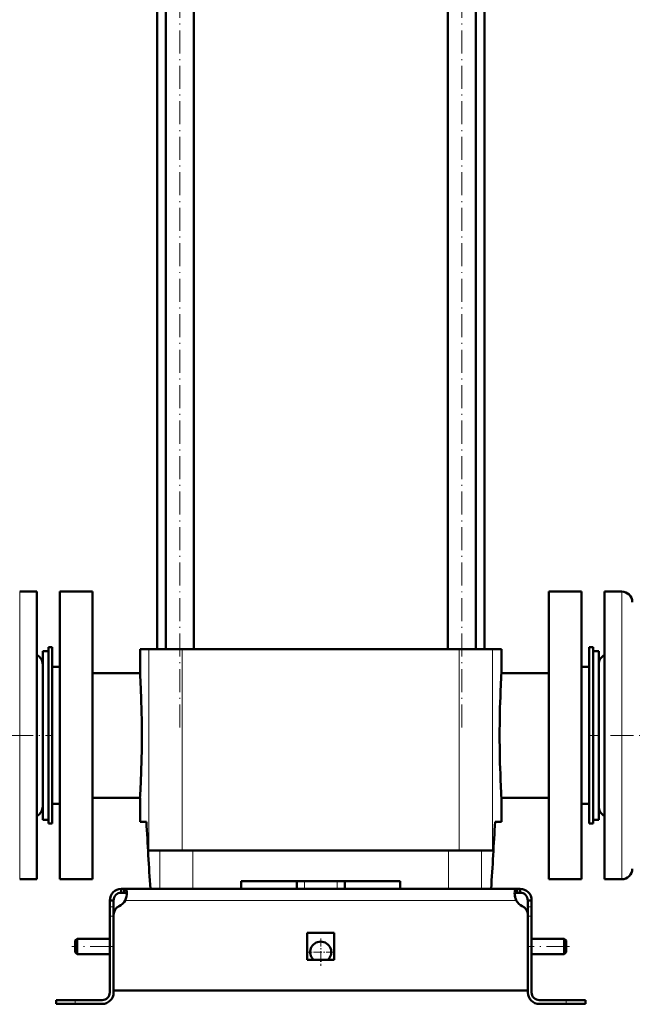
# Model space of a CAD drawing. Extents: x -1438 to 1837, y -1701 to 699.
# Tile 76 of 90: x 1236 to 1555, y -401 to 113. Entities that reach past the tile are written whole.
import ezdxf

# ---------------------------------------------------------------- set-up
doc = ezdxf.new("R2010")
doc.units = 0
doc.linetypes.add('DASHDOT', pattern=[18.5, 12, -3, 0.5, -3])

msp = doc.modelspace()

# ---------------------------------------------------------------- linework, layer by layer
at = {"color": 7, "linetype": 'DASHDOT', "lineweight": 18}
for p, q in [((1319.39, -256.5), (1319.39, 234.3)), ((1466.47, -256.5), (1466.47, 234.3)), ((1193.93, -260.6), (1252.84, -260.6)), ((1593.01, -260.6), (1532.92, -260.6)), ((1284.73, -370.6), (1263.13, -370.6)), ((1522.73, -370.6), (1501.13, -370.6))]:
    msp.add_line(p, q, dxfattribs=at)
at = {"color": 7, "lineweight": 50}
for p, q in [((1312.09, -215.6), (1312.09, 146.4)), ((1326.69, -215.6), (1326.69, 146.4)), ((1459.17, -215.6), (1459.17, 146.4)), ((1473.77, -215.6), (1473.77, 146.4)), ((1307.58, 130.4), (1307.58, -215.6)), ((1478.28, -215.6), (1478.28, 130.4)), ((1244.93, -185.6), (1235.93, -185.6)), ((1244.93, -185.6), (1244.93, -224.64)), ((1273.93, -185.6), (1256.93, -185.6)), ((1256.93, -260.6), (1256.93, -185.6)), ((1273.93, -185.6), (1273.93, -335.6)), ((1528.93, -185.6), (1511.93, -185.6)), ((1511.93, -185.6), (1511.93, -335.6)), ((1528.93, -185.6), (1528.93, -260.6)), ((1540.93, -296.56), (1540.93, -185.6)), ((1540.93, -185.6), (1549.93, -185.6)), ((1250.93, -214.6), (1252.93, -214.6)), ((1250.93, -306.6), (1250.93, -214.6)), ((1252.93, -306.6), (1252.93, -214.6)), ((1303.31, -215.6), (1298.68, -215.6)), ((1298.68, -228.1), (1298.68, -215.6)), ((1320.68, -215.6), (1303.31, -215.6)), ((1443.77, -215.6), (1320.68, -215.6)), ((1465.18, -215.6), (1443.77, -215.6)), ((1482.54, -215.6), (1465.18, -215.6)), ((1487.18, -215.6), (1482.54, -215.6)), ((1487.18, -228.1), (1487.18, -215.6)), ((1534.93, -214.6), (1532.93, -214.6)), ((1532.93, -214.6), (1532.93, -306.6)), ((1534.93, -214.6), (1534.93, -306.6)), ((1247.93, -281.7), (1247.93, -216.6)), ((1247.93, -216.6), (1250.93, -216.6)), ((1534.93, -216.6), (1534.93, -239.51)), ((1537.93, -216.6), (1534.93, -216.6)), ((1537.93, -216.6), (1537.93, -239.51)), ((1244.93, -224.64), (1244.93, -335.6)), ((1252.93, -224.85), (1252.93, -260.6)), ((1252.93, -224.85), (1256.93, -224.85)), ((1528.93, -224.85), (1532.93, -224.85)), ((1537.93, -278.34), (1537.93, -223.6)), ((1298.68, -228.1), (1273.93, -228.1)), ((1511.93, -228.1), (1487.18, -228.1)), ((1534.93, -239.51), (1534.93, -304.6)), ((1537.93, -239.51), (1537.93, -304.6)), ((1252.93, -260.6), (1252.93, -296.35)), ((1256.93, -335.6), (1256.93, -260.6)), ((1528.93, -260.6), (1528.93, -335.6)), ((1247.93, -304.6), (1247.93, -281.7)), ((1537.93, -297.6), (1537.93, -278.34)), ((1252.93, -296.35), (1256.93, -296.35)), ((1273.93, -293.1), (1298.68, -293.1)), ((1298.68, -305.6), (1298.68, -293.1)), ((1487.18, -293.1), (1511.93, -293.1)), ((1487.18, -305.6), (1487.18, -293.1)), ((1528.93, -296.35), (1532.93, -296.35)), ((1540.93, -335.6), (1540.93, -296.56)), ((1247.93, -304.6), (1250.93, -304.6)), ((1250.93, -306.6), (1252.93, -306.6)), ((1302.03, -305.6), (1298.68, -305.6)), ((1487.18, -305.6), (1483.82, -305.6)), ((1534.93, -306.6), (1532.93, -306.6)), ((1537.93, -304.6), (1534.93, -304.6)), ((1303.31, -320.6), (1309.04, -320.6)), ((1309.04, -320.6), (1326.25, -320.6)), ((1326.25, -320.6), (1459.61, -320.6)), ((1459.61, -320.6), (1476.82, -320.6)), ((1476.82, -320.6), (1482.54, -320.6)), ((1244.93, -335.6), (1235.93, -335.6)), ((1256.93, -335.6), (1273.93, -335.6)), ((1351.43, -340.6), (1351.43, -336.6)), ((1434.43, -336.6), (1351.43, -336.6)), ((1380.43, -340.6), (1380.43, -336.6)), ((1405.43, -340.6), (1405.43, -336.6)), ((1434.43, -336.6), (1434.43, -340.6)), ((1511.93, -335.6), (1528.93, -335.6)), ((1540.93, -335.6), (1549.93, -335.6)), ((1288.93, -340.6), (1290.46, -340.6)), ((1288.93, -340.6), (1288.93, -342.6)), ((1288.93, -342.6), (1290.46, -342.6)), ((1290.46, -340.6), (1290.46, -342.6)), ((1290.46, -340.6), (1392.93, -340.6)), ((1309.04, -340.6), (1304.08, -340.6)), ((1326.25, -340.6), (1309.04, -340.6)), ((1351.43, -340.6), (1326.25, -340.6)), ((1495.39, -340.6), (1392.93, -340.6)), ((1459.61, -340.6), (1434.43, -340.6)), ((1476.82, -340.6), (1459.61, -340.6)), ((1481.77, -340.6), (1476.82, -340.6)), ((1495.39, -340.6), (1495.39, -342.6)), ((1496.93, -340.6), (1495.39, -340.6)), ((1496.93, -342.6), (1495.39, -342.6)), ((1496.93, -340.6), (1496.93, -342.6)), ((1282.93, -346.6), (1284.93, -346.6)), ((1282.93, -346.6), (1282.93, -350.02)), ((1284.93, -350.02), (1284.93, -346.6)), ((1500.93, -346.6), (1500.93, -350.02)), ((1502.93, -346.6), (1500.93, -346.6)), ((1502.93, -346.6), (1502.93, -350.02)), ((1282.93, -350.02), (1282.93, -354.85)), ((1284.93, -350.02), (1284.93, -354.12)), ((1284.93, -393.6), (1284.93, -354.12)), ((1500.93, -350.02), (1500.93, -354.85)), ((1500.93, -354.12), (1500.93, -393.6)), ((1502.93, -350.02), (1502.93, -354.85)), ((1282.93, -394.6), (1282.93, -354.85)), ((1284.93, -394.6), (1284.93, -354.85)), ((1500.93, -394.6), (1500.93, -354.85)), ((1502.93, -354.85), (1502.93, -394.6)), ((1385.93, -363.6), (1392.93, -363.6)), ((1385.93, -363.6), (1385.93, -377.6)), ((1392.93, -363.6), (1399.93, -363.6)), ((1399.93, -363.6), (1399.93, -377.6)), ((1264.93, -367.6), (1265.93, -366.6)), ((1264.93, -367.6), (1264.93, -370.6)), ((1265.93, -366.6), (1265.93, -370.6)), ((1282.93, -366.6), (1265.93, -366.6)), ((1519.93, -366.6), (1502.93, -366.6)), ((1519.93, -366.6), (1519.93, -370.6)), ((1520.93, -367.6), (1519.93, -366.6)), ((1520.93, -367.6), (1520.93, -370.6)), ((1264.93, -370.6), (1264.93, -373.6)), ((1264.93, -373.6), (1265.93, -374.6)), ((1265.93, -370.6), (1265.93, -374.6)), ((1282.93, -374.6), (1265.93, -374.6)), ((1519.93, -374.6), (1502.93, -374.6)), ((1519.93, -370.6), (1519.93, -374.6)), ((1520.93, -373.6), (1519.93, -374.6)), ((1520.93, -370.6), (1520.93, -373.6)), ((1385.93, -377.6), (1392.93, -377.6)), ((1392.93, -377.6), (1399.93, -377.6)), ((1392.93, -393.6), (1284.93, -393.6)), ((1392.93, -393.6), (1500.93, -393.6)), ((1264.93, -398.6), (1254.93, -398.6)), ((1254.93, -398.6), (1254.93, -400.6)), ((1278.93, -398.6), (1264.93, -398.6)), ((1506.93, -398.6), (1520.93, -398.6)), ((1520.93, -398.6), (1530.93, -398.6)), ((1530.93, -398.6), (1530.93, -400.6)), ((1264.93, -400.6), (1254.93, -400.6)), ((1264.93, -400.6), (1278.93, -400.6)), ((1520.93, -400.6), (1506.93, -400.6)), ((1520.93, -400.6), (1530.93, -400.6))]:
    msp.add_line(p, q, dxfattribs=at)
at = {"color": 7, "lineweight": 18}
for p, q in [((1235.93, -185.6), (1235.93, -224.64)), ((1549.93, -296.56), (1549.93, -185.6)), ((1303.31, -215.6), (1303.31, -320.6)), ((1320.68, -215.6), (1320.68, -320.6)), ((1465.18, -215.6), (1465.18, -320.6)), ((1482.54, -215.6), (1482.54, -320.6)), ((1235.93, -224.64), (1235.93, -335.6)), ((1549.93, -335.6), (1549.93, -296.56)), ((1309.04, -320.6), (1309.04, -340.6)), ((1326.25, -340.6), (1326.25, -320.6)), ((1459.61, -320.6), (1459.61, -340.6)), ((1476.82, -320.6), (1476.82, -340.6)), ((1384.43, -340.6), (1384.43, -336.6)), ((1401.43, -340.6), (1401.43, -336.6)), ((1290.96, -346.6), (1392.93, -346.6)), ((1494.9, -346.6), (1392.93, -346.6)), ((1282.93, -350.02), (1284.93, -350.02)), ((1502.93, -350.02), (1500.93, -350.02)), ((1282.93, -354.85), (1284.93, -354.85)), ((1502.93, -354.85), (1500.93, -354.85)), ((1264.93, -398.6), (1264.93, -400.6)), ((1520.93, -398.6), (1520.93, -400.6))]:
    msp.add_line(p, q, dxfattribs=at)
at = {"color": 7, "linetype": 'DASHDOT', "lineweight": 18, "ltscale": 0.120004}
msp.add_line((1384.43, -341), (1384.43, -336.2), dxfattribs=at)
at = {"color": 7, "linetype": 'DASHDOT', "lineweight": 18, "ltscale": 0.060016}
for p, q in [((1285.13, -354.85), (1282.73, -354.85)), ((1503.13, -354.85), (1500.73, -354.85))]:
    msp.add_line(p, q, dxfattribs=at)
at = {"color": 7, "linetype": 'DASHDOT', "lineweight": 18, "ltscale": 0.3575}
msp.add_line((1392.93, -366.45), (1392.93, -380.75), dxfattribs=at)
at = {"color": 7, "linetype": 'DASHDOT', "lineweight": 18, "ltscale": 0.357501}
msp.add_line((1400.08, -373.6), (1385.78, -373.6), dxfattribs=at)
at = {"color": 7, "linetype": 'DASHDOT', "lineweight": 18, "ltscale": 0.060001}
msp.add_line((1264.93, -400.8), (1264.93, -398.4), dxfattribs=at)
at = {"color": 7, "linetype": 'DASHDOT', "lineweight": 18, "ltscale": 0.060015}
msp.add_line((1520.93, -398.4), (1520.93, -400.8), dxfattribs=at)
at = {"color": 7, "lineweight": 50}
for points in [[(1290.46, -340.6), (1290.72, -340.62), (1290.95, -340.68), (1291.21, -340.82), (1291.43, -341.05), (1291.59, -341.36), (1291.69, -341.64), (1291.75, -341.97), (1291.81, -342.72)], [(1290.46, -342.6), (1290.77, -342.62), (1291.04, -342.68), (1291.33, -342.83), (1291.56, -343.05), (1291.71, -343.36), (1291.76, -343.54)], [(1291.81, -342.72), (1291.75, -343.63), (1291.59, -344.61), (1291.32, -345.61), (1290.96, -346.6)], [(1495.39, -340.6), (1495.14, -340.62), (1494.91, -340.68), (1494.65, -340.82), (1494.43, -341.05), (1494.26, -341.36), (1494.17, -341.64), (1494.1, -341.97), (1494.05, -342.72)], [(1494.05, -342.72), (1494.11, -343.63), (1494.27, -344.61), (1494.53, -345.61), (1494.9, -346.6)], [(1495.39, -342.6), (1495.09, -342.62), (1494.82, -342.68), (1494.52, -342.83), (1494.3, -343.05), (1494.15, -343.36), (1494.1, -343.54)]]:
    msp.add_lwpolyline(points, dxfattribs=at)
for centre, radius, start, end in [((1549.93, -191.1), 5.5, 0, 90), ((1242.43, -223.6), 5.5, 0, 62.9643), ((1543.43, -223.6), 5.5, 117.0357, 180), ((730.78, -260.74), 568.84, 2.3296, 3.2896), ((2055.15, -260.75), 568.91, 176.7105, 177.6703), ((734.21, -260.61), 565.4, 0.0009, 2.3304), ((2051.64, -260.61), 565.4, 177.6696, 179.9991), ((734.21, -260.59), 565.4, 357.6696, 359.9991), ((2051.64, -260.59), 565.4, 180.0009, 182.3304), ((730.7, -260.46), 568.91, 356.7105, 357.6703), ((2055.08, -260.46), 568.84, 182.3296, 183.2896), ((1242.43, -297.6), 5.5, 297.0357, 360), ((1543.43, -297.6), 5.5, 180, 242.9643), ((3798.07, -176.9), 2499.35, 182.95181, 183.75555), ((-1012.21, -176.9), 2499.35, 356.24446, 357.04819), ((-1012.21, -176.9), 2499.35, 356.24446, 357.04819), ((1549.93, -330.1), 5.5, 270, 360), ((1288.93, -346.6), 6, 90, 180), ((1288.93, -346.6), 4, 90, 180), ((1504.89, -342.35), 10.86, 186.3205, 203.0631), ((1496.93, -346.6), 6, 360, 90), ((1496.93, -346.6), 4, 360, 90), ((1284.81, -343.26), 7, 295.2697, 331.517), ((1501.05, -343.26), 7, 208.483, 244.7303), ((1289.93, -354.12), 5, 115.2697, 180), ((1495.93, -354.12), 5, 0, 64.7303), ((1392.93, -373.6), 5.5, 313.3417, 226.6649), ((1278.93, -394.6), 6, 270, 0), ((1278.93, -394.6), 4, 270, 0), ((1506.93, -394.6), 6, 180, 270), ((1506.93, -394.6), 4, 180, 270)]:
    msp.add_arc(centre, radius, start, end, dxfattribs=at)

doc.saveas('drawing.dxf')
